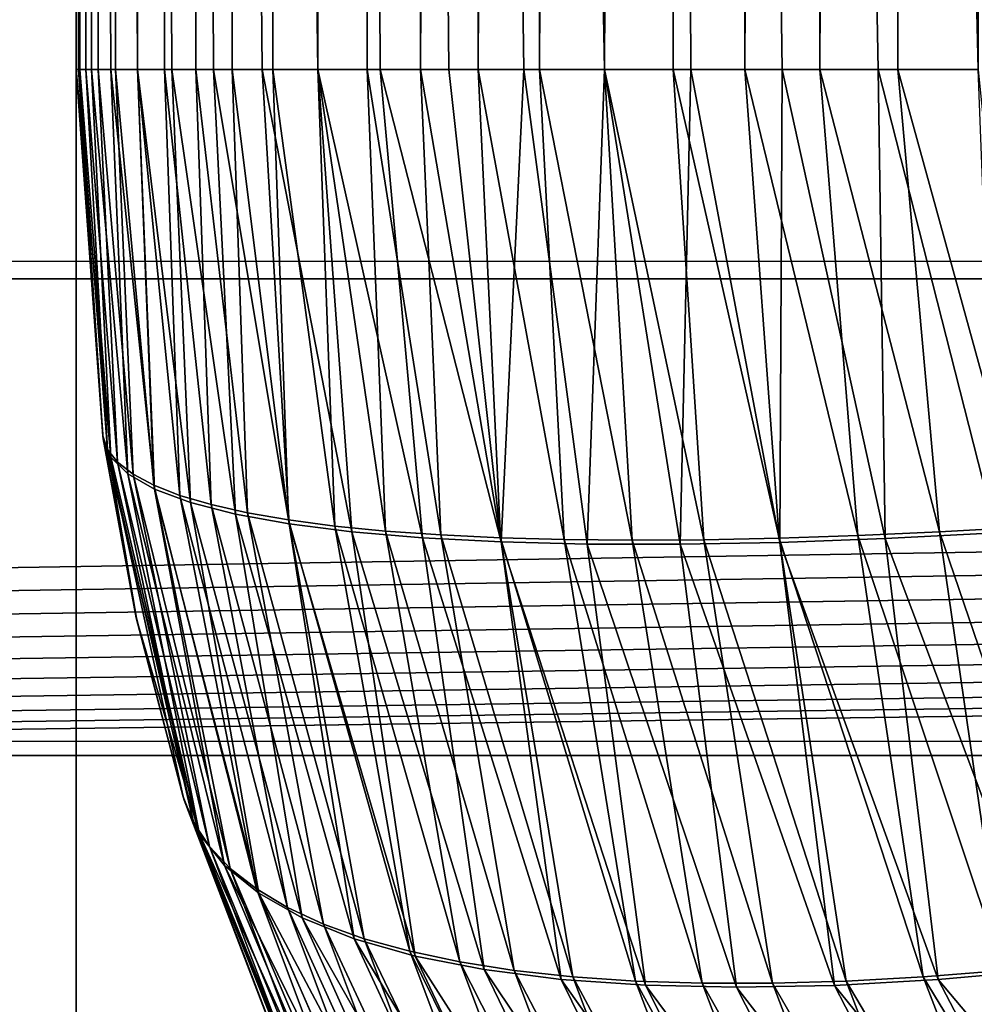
# Model space of a CAD drawing. Header units: inches. Extents: x -17.4 to 17.4, y -0.1 to 14.
# Tile 12 of 256: x -15.3234 to -15.3076, y 0.089 to 0.1053. Entities that reach past the tile are written whole.
import ezdxf

# ---------------------------------------------------------------- set-up
doc = ezdxf.new("R2010")
doc.units = ezdxf.units.IN
doc.header["$LTSCALE"] = 65.185185
doc.header["$MEASUREMENT"] = 0
for name, color, linetype in [('1', 7, 'CONTINUOUS'), ('171', 7, 'CONTINUOUS'), ('172', 7, 'CONTINUOUS'), ('173', 7, 'CONTINUOUS'), ('175', 7, 'CONTINUOUS'), ('176', 7, 'CONTINUOUS'), ('178', 7, 'CONTINUOUS'), ('190', 7, 'CONTINUOUS'), ('195', 7, 'CONTINUOUS'), ('202', 7, 'CONTINUOUS'), ('205', 7, 'CONTINUOUS'), ('343', 7, 'CONTINUOUS'), ('346', 7, 'CONTINUOUS'), ('350', 7, 'CONTINUOUS'), ('354', 7, 'CONTINUOUS'), ('6', 7, 'CONTINUOUS')]:
    doc.layers.add(name, color=color, linetype=linetype)

msp = doc.modelspace()

# ---------------------------------------------------------------- linework, layer by layer
at = {"layer": '1', "color": 7, "linetype": 'Continuous'}
for points in [[(-16.2925, 0.08353, 13.17265), (-16.2925, 0.22331, 10.505486), (16.2925, 0.22331, 10.505486), (-16.2925, 0.08353, 13.17265)], [(16.2925, 0.08353, 13.17265), (-16.2925, 0.08353, 13.17265), (16.2925, 0.22331, 10.505486), (16.2925, 0.08353, 13.17265)]]:
    msp.add_3dface(points, dxfattribs=at)
at = {"layer": '171', "color": 7, "linetype": 'Continuous'}
for points in [[(-15.3225, 0.1045, 0.936), (-15.3225, 0.3625, 1.3435), (-15.3225, 0.4905, 0.936), (-15.3225, 0.1045, 0.936)], [(-15.3225, 0.3625, 9.464836), (-15.3225, 0.3625, 1.3435), (-15.3225, 0.1045, 9.464836), (-15.3225, 0.3625, 9.464836)], [(-15.3225, 0.1045, 9.464836), (-15.3225, 0.3625, 1.3435), (-15.3225, 0.1045, 0.936), (-15.3225, 0.1045, 9.464836)]]:
    msp.add_3dface(points, dxfattribs=at)
at = {"layer": '172', "color": 7, "linetype": 'Continuous'}
for points in [[(-15.321478, 0.3625, 9.472601), (-15.3225, 0.3625, 9.464836), (-15.321478, 0.1045, 9.4726), (-15.321478, 0.3625, 9.472601)], [(-15.3225, 0.3625, 9.464836), (-15.3225, 0.1045, 9.464836), (-15.322436, 0.1045, 9.466798), (-15.3225, 0.3625, 9.464836)], [(-15.321478, 0.1045, 9.4726), (-15.3225, 0.3625, 9.464836), (-15.321924, 0.1045, 9.470689), (-15.321478, 0.1045, 9.4726)], [(-15.321924, 0.1045, 9.470689), (-15.3225, 0.3625, 9.464836), (-15.322243, 0.1045, 9.468752), (-15.321924, 0.1045, 9.470689)], [(-15.322243, 0.1045, 9.468752), (-15.3225, 0.3625, 9.464836), (-15.322436, 0.1045, 9.466798), (-15.322243, 0.1045, 9.468752)], [(-15.318481, 0.3625, 9.479836), (-15.321478, 0.3625, 9.472601), (-15.318481, 0.1045, 9.479836), (-15.318481, 0.3625, 9.479836)], [(-15.318481, 0.1045, 9.479836), (-15.321478, 0.3625, 9.472601), (-15.319406, 0.1045, 9.478105), (-15.318481, 0.1045, 9.479836)], [(-15.319406, 0.1045, 9.478105), (-15.321478, 0.3625, 9.472601), (-15.320216, 0.1045, 9.476316), (-15.319406, 0.1045, 9.478105)], [(-15.320216, 0.1045, 9.476316), (-15.321478, 0.3625, 9.472601), (-15.320908, 0.1045, 9.474479), (-15.320216, 0.1045, 9.476316)], [(-15.320908, 0.1045, 9.474479), (-15.321478, 0.3625, 9.472601), (-15.321478, 0.1045, 9.4726), (-15.320908, 0.1045, 9.474479)], [(-15.313713, 0.3625, 9.486049), (-15.318481, 0.3625, 9.479836), (-15.313713, 0.1045, 9.486049), (-15.313713, 0.3625, 9.486049)], [(-15.313713, 0.1045, 9.486049), (-15.318481, 0.3625, 9.479836), (-15.315055, 0.1045, 9.484616), (-15.313713, 0.1045, 9.486049)], [(-15.315055, 0.1045, 9.484616), (-15.318481, 0.3625, 9.479836), (-15.316301, 0.1045, 9.483099), (-15.315055, 0.1045, 9.484616)], [(-15.316301, 0.1045, 9.483099), (-15.318481, 0.3625, 9.479836), (-15.317444, 0.1045, 9.481503), (-15.316301, 0.1045, 9.483099)], [(-15.317444, 0.1045, 9.481503), (-15.318481, 0.3625, 9.479836), (-15.318481, 0.1045, 9.479836), (-15.317444, 0.1045, 9.481503)], [(-15.3075, 0.3625, 9.490817), (-15.313713, 0.3625, 9.486049), (-15.3075, 0.1045, 9.490817), (-15.3075, 0.3625, 9.490817)], [(-15.3075, 0.1045, 9.490817), (-15.313713, 0.3625, 9.486049), (-15.309167, 0.1045, 9.48978), (-15.3075, 0.1045, 9.490817)], [(-15.309167, 0.1045, 9.48978), (-15.313713, 0.3625, 9.486049), (-15.310763, 0.1045, 9.488637), (-15.309167, 0.1045, 9.48978)], [(-15.310763, 0.1045, 9.488637), (-15.313713, 0.3625, 9.486049), (-15.31228, 0.1045, 9.487391), (-15.310763, 0.1045, 9.488637)], [(-15.31228, 0.1045, 9.487391), (-15.313713, 0.3625, 9.486049), (-15.313713, 0.1045, 9.486049), (-15.31228, 0.1045, 9.487391)]]:
    msp.add_3dface(points, dxfattribs=at)
at = {"layer": '173', "color": 7, "linetype": 'Continuous'}
for points in [[(-15.3225, 0.1045, 9.464836), (-15.3225, 0.1045, 0.936), (-15.322056, 0.09841, 0.936127), (-15.3225, 0.1045, 9.464836)], [(-15.322048, 0.098355, 9.464707), (-15.3225, 0.1045, 9.464836), (-15.322056, 0.09841, 0.936127), (-15.322048, 0.098355, 9.464707)], [(-15.321497, 0.095377, 0.936287), (-15.322048, 0.098355, 9.464707), (-15.322056, 0.09841, 0.936127), (-15.321497, 0.095377, 0.936287)], [(-15.321498, 0.095381, 9.46455), (-15.322048, 0.098355, 9.464707), (-15.321497, 0.095377, 0.936287), (-15.321498, 0.095381, 9.46455)], [(-15.320705, 0.092351, 9.464323), (-15.321498, 0.095381, 9.46455), (-15.320721, 0.092404, 0.936508), (-15.320705, 0.092351, 9.464323)], [(-15.320721, 0.092404, 0.936508), (-15.321498, 0.095381, 9.46455), (-15.321497, 0.095377, 0.936287), (-15.320721, 0.092404, 0.936508)], [(-15.318512, 0.086637, 0.937139), (-15.320705, 0.092351, 9.464323), (-15.320721, 0.092404, 0.936508), (-15.318512, 0.086637, 0.937139)], [(-15.31851, 0.086632, 9.463696), (-15.320705, 0.092351, 9.464323), (-15.318512, 0.086637, 0.937139), (-15.31851, 0.086632, 9.463696)]]:
    msp.add_3dface(points, dxfattribs=at)
at = {"layer": '175', "color": 7, "linetype": 'Continuous'}
for points in [[(-15.3225, 0.1045, 0.936), (-15.3225, 0.4905, 0.936), (-15.322436, 0.4905, 0.934038), (-15.3225, 0.1045, 0.936)], [(-15.3225, 0.1045, 0.936), (-15.322436, 0.4905, 0.934038), (-15.322459, 0.1045, 0.93443), (-15.3225, 0.1045, 0.936)], [(-15.322459, 0.1045, 0.93443), (-15.322436, 0.4905, 0.934038), (-15.322336, 0.1045, 0.932864), (-15.322459, 0.1045, 0.93443)], [(-15.322436, 0.4905, 0.934038), (-15.322243, 0.4905, 0.932084), (-15.322336, 0.1045, 0.932864), (-15.322436, 0.4905, 0.934038)], [(-15.322336, 0.1045, 0.932864), (-15.322243, 0.4905, 0.932084), (-15.322131, 0.1045, 0.931307), (-15.322336, 0.1045, 0.932864)], [(-15.322243, 0.4905, 0.932084), (-15.321924, 0.4905, 0.930147), (-15.322131, 0.1045, 0.931307), (-15.322243, 0.4905, 0.932084)], [(-15.322131, 0.1045, 0.931307), (-15.321924, 0.4905, 0.930147), (-15.321844, 0.1045, 0.929763), (-15.322131, 0.1045, 0.931307)], [(-15.321924, 0.4905, 0.930147), (-15.321478, 0.4905, 0.928235), (-15.321844, 0.1045, 0.929763), (-15.321924, 0.4905, 0.930147)], [(-15.321844, 0.1045, 0.929763), (-15.321478, 0.4905, 0.928235), (-15.321478, 0.1045, 0.928235), (-15.321844, 0.1045, 0.929763)], [(-15.321478, 0.4905, 0.928235), (-15.320908, 0.4905, 0.926357), (-15.321478, 0.1045, 0.928235), (-15.321478, 0.4905, 0.928235)], [(-15.321478, 0.1045, 0.928235), (-15.320908, 0.4905, 0.926357), (-15.321032, 0.1045, 0.92673), (-15.321478, 0.1045, 0.928235)], [(-15.321032, 0.1045, 0.92673), (-15.320908, 0.4905, 0.926357), (-15.320507, 0.1045, 0.925249), (-15.321032, 0.1045, 0.92673)], [(-15.320908, 0.4905, 0.926357), (-15.320216, 0.4905, 0.92452), (-15.320507, 0.1045, 0.925249), (-15.320908, 0.4905, 0.926357)], [(-15.320507, 0.1045, 0.925249), (-15.320216, 0.4905, 0.92452), (-15.319906, 0.1045, 0.923798), (-15.320507, 0.1045, 0.925249)], [(-15.320216, 0.4905, 0.92452), (-15.319406, 0.4905, 0.922731), (-15.319906, 0.1045, 0.923798), (-15.320216, 0.4905, 0.92452)], [(-15.319906, 0.1045, 0.923798), (-15.319406, 0.4905, 0.922731), (-15.31923, 0.1045, 0.92238), (-15.319906, 0.1045, 0.923798)], [(-15.319406, 0.4905, 0.922731), (-15.318481, 0.4905, 0.921), (-15.31923, 0.1045, 0.92238), (-15.319406, 0.4905, 0.922731)], [(-15.31923, 0.1045, 0.92238), (-15.318481, 0.4905, 0.921), (-15.318481, 0.1045, 0.921), (-15.31923, 0.1045, 0.92238)], [(-15.318481, 0.4905, 0.921), (-15.317444, 0.4905, 0.919333), (-15.318481, 0.1045, 0.921), (-15.318481, 0.4905, 0.921)], [(-15.318481, 0.1045, 0.921), (-15.317444, 0.4905, 0.919333), (-15.31766, 0.1045, 0.919661), (-15.318481, 0.1045, 0.921)], [(-15.31766, 0.1045, 0.919661), (-15.317444, 0.4905, 0.919333), (-15.316771, 0.1045, 0.918366), (-15.31766, 0.1045, 0.919661)], [(-15.317444, 0.4905, 0.919333), (-15.316301, 0.4905, 0.917737), (-15.316771, 0.1045, 0.918366), (-15.317444, 0.4905, 0.919333)], [(-15.316771, 0.1045, 0.918366), (-15.316301, 0.4905, 0.917737), (-15.315814, 0.1045, 0.91712), (-15.316771, 0.1045, 0.918366)], [(-15.316301, 0.4905, 0.917737), (-15.315055, 0.4905, 0.91622), (-15.315814, 0.1045, 0.91712), (-15.316301, 0.4905, 0.917737)], [(-15.315814, 0.1045, 0.91712), (-15.315055, 0.4905, 0.91622), (-15.314794, 0.1045, 0.915926), (-15.315814, 0.1045, 0.91712)], [(-15.315055, 0.4905, 0.91622), (-15.313713, 0.4905, 0.914787), (-15.314794, 0.1045, 0.915926), (-15.315055, 0.4905, 0.91622)], [(-15.314794, 0.1045, 0.915926), (-15.313713, 0.4905, 0.914787), (-15.313713, 0.1045, 0.914787), (-15.314794, 0.1045, 0.915926)], [(-15.313713, 0.4905, 0.914787), (-15.31228, 0.4905, 0.913445), (-15.313713, 0.1045, 0.914787), (-15.313713, 0.4905, 0.914787)], [(-15.313713, 0.1045, 0.914787), (-15.31228, 0.4905, 0.913445), (-15.312574, 0.1045, 0.913706), (-15.313713, 0.1045, 0.914787)], [(-15.312574, 0.1045, 0.913706), (-15.31228, 0.4905, 0.913445), (-15.31138, 0.1045, 0.912686), (-15.312574, 0.1045, 0.913706)], [(-15.31228, 0.4905, 0.913445), (-15.310763, 0.4905, 0.912199), (-15.31138, 0.1045, 0.912686), (-15.31228, 0.4905, 0.913445)], [(-15.31138, 0.1045, 0.912686), (-15.310763, 0.4905, 0.912199), (-15.310134, 0.1045, 0.91173), (-15.31138, 0.1045, 0.912686)], [(-15.310763, 0.4905, 0.912199), (-15.309167, 0.4905, 0.911056), (-15.310134, 0.1045, 0.91173), (-15.310763, 0.4905, 0.912199)], [(-15.310134, 0.1045, 0.91173), (-15.309167, 0.4905, 0.911056), (-15.308839, 0.1045, 0.91084), (-15.310134, 0.1045, 0.91173)], [(-15.309167, 0.4905, 0.911056), (-15.3075, 0.4905, 0.910019), (-15.308839, 0.1045, 0.91084), (-15.309167, 0.4905, 0.911056)], [(-15.308839, 0.1045, 0.91084), (-15.3075, 0.4905, 0.910019), (-15.3075, 0.1045, 0.910019), (-15.308839, 0.1045, 0.91084)]]:
    msp.add_3dface(points, dxfattribs=at)
at = {"layer": '176', "color": 7, "linetype": 'Continuous'}
for points in [[(-15.322056, 0.09841, 0.936127), (-15.3225, 0.1045, 0.936), (-15.322459, 0.1045, 0.93443), (-15.322056, 0.09841, 0.936127)], [(-15.322056, 0.09841, 0.936127), (-15.322459, 0.1045, 0.93443), (-15.321977, 0.098182, 0.934495), (-15.322056, 0.09841, 0.936127)], [(-15.322459, 0.1045, 0.93443), (-15.322336, 0.1045, 0.932864), (-15.321977, 0.098182, 0.934495), (-15.322459, 0.1045, 0.93443)], [(-15.322336, 0.1045, 0.932864), (-15.322131, 0.1045, 0.931307), (-15.321808, 0.097968, 0.932869), (-15.322336, 0.1045, 0.932864)], [(-15.322336, 0.1045, 0.932864), (-15.321808, 0.097968, 0.932869), (-15.321977, 0.098182, 0.934495), (-15.322336, 0.1045, 0.932864)], [(-15.322131, 0.1045, 0.931307), (-15.321844, 0.1045, 0.929763), (-15.321551, 0.097769, 0.931252), (-15.322131, 0.1045, 0.931307)], [(-15.322131, 0.1045, 0.931307), (-15.321551, 0.097769, 0.931252), (-15.321808, 0.097968, 0.932869), (-15.322131, 0.1045, 0.931307)], [(-15.321844, 0.1045, 0.929763), (-15.321478, 0.1045, 0.928235), (-15.321205, 0.097585, 0.92965), (-15.321844, 0.1045, 0.929763)], [(-15.321844, 0.1045, 0.929763), (-15.321205, 0.097585, 0.92965), (-15.321551, 0.097769, 0.931252), (-15.321844, 0.1045, 0.929763)], [(-15.321478, 0.1045, 0.928235), (-15.321032, 0.1045, 0.92673), (-15.320772, 0.097416, 0.928068), (-15.321478, 0.1045, 0.928235)], [(-15.321478, 0.1045, 0.928235), (-15.320772, 0.097416, 0.928068), (-15.321205, 0.097585, 0.92965), (-15.321478, 0.1045, 0.928235)], [(-15.321032, 0.1045, 0.92673), (-15.320507, 0.1045, 0.925249), (-15.320253, 0.097264, 0.92651), (-15.321032, 0.1045, 0.92673)], [(-15.321032, 0.1045, 0.92673), (-15.320253, 0.097264, 0.92651), (-15.320772, 0.097416, 0.928068), (-15.321032, 0.1045, 0.92673)], [(-15.320507, 0.1045, 0.925249), (-15.319906, 0.1045, 0.923798), (-15.31965, 0.097128, 0.924981), (-15.320507, 0.1045, 0.925249)], [(-15.320507, 0.1045, 0.925249), (-15.31965, 0.097128, 0.924981), (-15.320253, 0.097264, 0.92651), (-15.320507, 0.1045, 0.925249)], [(-15.319906, 0.1045, 0.923798), (-15.31923, 0.1045, 0.92238), (-15.318965, 0.097009, 0.923485), (-15.319906, 0.1045, 0.923798)], [(-15.319906, 0.1045, 0.923798), (-15.318965, 0.097009, 0.923485), (-15.31965, 0.097128, 0.924981), (-15.319906, 0.1045, 0.923798)], [(-15.31923, 0.1045, 0.92238), (-15.318481, 0.1045, 0.921), (-15.318199, 0.096908, 0.922028), (-15.31923, 0.1045, 0.92238)], [(-15.31923, 0.1045, 0.92238), (-15.318199, 0.096908, 0.922028), (-15.318965, 0.097009, 0.923485), (-15.31923, 0.1045, 0.92238)], [(-15.318481, 0.1045, 0.921), (-15.31766, 0.1045, 0.919661), (-15.317355, 0.096824, 0.920614), (-15.318481, 0.1045, 0.921)], [(-15.318481, 0.1045, 0.921), (-15.317355, 0.096824, 0.920614), (-15.318199, 0.096908, 0.922028), (-15.318481, 0.1045, 0.921)], [(-15.31766, 0.1045, 0.919661), (-15.316771, 0.1045, 0.918366), (-15.316436, 0.096759, 0.919246), (-15.31766, 0.1045, 0.919661)], [(-15.31766, 0.1045, 0.919661), (-15.316436, 0.096759, 0.919246), (-15.317355, 0.096824, 0.920614), (-15.31766, 0.1045, 0.919661)], [(-15.316771, 0.1045, 0.918366), (-15.315814, 0.1045, 0.91712), (-15.315444, 0.096711, 0.91793), (-15.316771, 0.1045, 0.918366)], [(-15.316771, 0.1045, 0.918366), (-15.315444, 0.096711, 0.91793), (-15.316436, 0.096759, 0.919246), (-15.316771, 0.1045, 0.918366)], [(-15.315814, 0.1045, 0.91712), (-15.314794, 0.1045, 0.915926), (-15.314382, 0.096682, 0.916668), (-15.315814, 0.1045, 0.91712)], [(-15.315814, 0.1045, 0.91712), (-15.314382, 0.096682, 0.916668), (-15.315444, 0.096711, 0.91793), (-15.315814, 0.1045, 0.91712)], [(-15.314794, 0.1045, 0.915926), (-15.313713, 0.1045, 0.914787), (-15.313254, 0.096671, 0.915465), (-15.314794, 0.1045, 0.915926)], [(-15.314794, 0.1045, 0.915926), (-15.313254, 0.096671, 0.915465), (-15.314382, 0.096682, 0.916668), (-15.314794, 0.1045, 0.915926)], [(-15.313713, 0.1045, 0.914787), (-15.312574, 0.1045, 0.913706), (-15.312063, 0.096678, 0.914325), (-15.313713, 0.1045, 0.914787)], [(-15.313713, 0.1045, 0.914787), (-15.312063, 0.096678, 0.914325), (-15.313254, 0.096671, 0.915465), (-15.313713, 0.1045, 0.914787)], [(-15.312574, 0.1045, 0.913706), (-15.31138, 0.1045, 0.912686), (-15.310812, 0.096704, 0.91325), (-15.312574, 0.1045, 0.913706)], [(-15.312574, 0.1045, 0.913706), (-15.310812, 0.096704, 0.91325), (-15.312063, 0.096678, 0.914325), (-15.312574, 0.1045, 0.913706)], [(-15.31138, 0.1045, 0.912686), (-15.310134, 0.1045, 0.91173), (-15.309505, 0.096748, 0.912245), (-15.31138, 0.1045, 0.912686)], [(-15.31138, 0.1045, 0.912686), (-15.309505, 0.096748, 0.912245), (-15.310812, 0.096704, 0.91325), (-15.31138, 0.1045, 0.912686)], [(-15.310134, 0.1045, 0.91173), (-15.308839, 0.1045, 0.91084), (-15.308147, 0.096811, 0.911312), (-15.310134, 0.1045, 0.91173)], [(-15.310134, 0.1045, 0.91173), (-15.308147, 0.096811, 0.911312), (-15.309505, 0.096748, 0.912245), (-15.310134, 0.1045, 0.91173)], [(-15.308839, 0.1045, 0.91084), (-15.3075, 0.1045, 0.910019), (-15.306741, 0.096891, 0.910454), (-15.308839, 0.1045, 0.91084)], [(-15.308839, 0.1045, 0.91084), (-15.306741, 0.096891, 0.910454), (-15.308147, 0.096811, 0.911312), (-15.308839, 0.1045, 0.91084)], [(-15.321497, 0.095377, 0.936287), (-15.322056, 0.09841, 0.936127), (-15.321977, 0.098182, 0.934495), (-15.321497, 0.095377, 0.936287)], [(-15.320721, 0.092404, 0.936508), (-15.321497, 0.095377, 0.936287), (-15.321977, 0.098182, 0.934495), (-15.320721, 0.092404, 0.936508)], [(-15.320545, 0.091978, 0.934921), (-15.320721, 0.092404, 0.936508), (-15.321977, 0.098182, 0.934495), (-15.320545, 0.091978, 0.934921)], [(-15.321808, 0.097968, 0.932869), (-15.320545, 0.091978, 0.934921), (-15.321977, 0.098182, 0.934495), (-15.321808, 0.097968, 0.932869)], [(-15.320283, 0.09158, 0.933338), (-15.320545, 0.091978, 0.934921), (-15.321808, 0.097968, 0.932869), (-15.320283, 0.09158, 0.933338)], [(-15.321551, 0.097769, 0.931252), (-15.320283, 0.09158, 0.933338), (-15.321808, 0.097968, 0.932869), (-15.321551, 0.097769, 0.931252)], [(-15.319935, 0.091212, 0.931765), (-15.320283, 0.09158, 0.933338), (-15.321551, 0.097769, 0.931252), (-15.319935, 0.091212, 0.931765)], [(-15.321205, 0.097585, 0.92965), (-15.319935, 0.091212, 0.931765), (-15.321551, 0.097769, 0.931252), (-15.321205, 0.097585, 0.92965)], [(-15.319502, 0.090873, 0.930206), (-15.319935, 0.091212, 0.931765), (-15.321205, 0.097585, 0.92965), (-15.319502, 0.090873, 0.930206)], [(-15.320772, 0.097416, 0.928068), (-15.319502, 0.090873, 0.930206), (-15.321205, 0.097585, 0.92965), (-15.320772, 0.097416, 0.928068)], [(-15.318986, 0.090565, 0.928666), (-15.319502, 0.090873, 0.930206), (-15.320772, 0.097416, 0.928068), (-15.318986, 0.090565, 0.928666)], [(-15.320253, 0.097264, 0.92651), (-15.318986, 0.090565, 0.928666), (-15.320772, 0.097416, 0.928068), (-15.320253, 0.097264, 0.92651)], [(-15.318388, 0.090289, 0.927151), (-15.318986, 0.090565, 0.928666), (-15.320253, 0.097264, 0.92651), (-15.318388, 0.090289, 0.927151)], [(-15.31965, 0.097128, 0.924981), (-15.318388, 0.090289, 0.927151), (-15.320253, 0.097264, 0.92651), (-15.31965, 0.097128, 0.924981)], [(-15.31771, 0.090046, 0.925663), (-15.318388, 0.090289, 0.927151), (-15.31965, 0.097128, 0.924981), (-15.31771, 0.090046, 0.925663)], [(-15.318965, 0.097009, 0.923485), (-15.31771, 0.090046, 0.925663), (-15.31965, 0.097128, 0.924981), (-15.318965, 0.097009, 0.923485)], [(-15.316953, 0.089836, 0.924209), (-15.31771, 0.090046, 0.925663), (-15.318965, 0.097009, 0.923485), (-15.316953, 0.089836, 0.924209)], [(-15.318199, 0.096908, 0.922028), (-15.316953, 0.089836, 0.924209), (-15.318965, 0.097009, 0.923485), (-15.318199, 0.096908, 0.922028)], [(-15.316121, 0.08966, 0.922791), (-15.316953, 0.089836, 0.924209), (-15.318199, 0.096908, 0.922028), (-15.316121, 0.08966, 0.922791)], [(-15.317355, 0.096824, 0.920614), (-15.316121, 0.08966, 0.922791), (-15.318199, 0.096908, 0.922028), (-15.317355, 0.096824, 0.920614)], [(-15.315216, 0.089518, 0.921416), (-15.316121, 0.08966, 0.922791), (-15.317355, 0.096824, 0.920614), (-15.315216, 0.089518, 0.921416)], [(-15.316436, 0.096759, 0.919246), (-15.315216, 0.089518, 0.921416), (-15.317355, 0.096824, 0.920614), (-15.316436, 0.096759, 0.919246)], [(-15.308147, 0.096811, 0.911312), (-15.307085, 0.089518, 0.913284), (-15.309505, 0.096748, 0.912245), (-15.308147, 0.096811, 0.911312)], [(-15.306741, 0.096891, 0.910454), (-15.305709, 0.08966, 0.912379), (-15.308147, 0.096811, 0.911312), (-15.306741, 0.096891, 0.910454)], [(-15.305709, 0.08966, 0.912379), (-15.307085, 0.089518, 0.913284), (-15.308147, 0.096811, 0.911312), (-15.305709, 0.08966, 0.912379)], [(-15.31424, 0.089412, 0.920086), (-15.315216, 0.089518, 0.921416), (-15.316436, 0.096759, 0.919246), (-15.31424, 0.089412, 0.920086)], [(-15.315444, 0.096711, 0.91793), (-15.31424, 0.089412, 0.920086), (-15.316436, 0.096759, 0.919246), (-15.315444, 0.096711, 0.91793)], [(-15.313197, 0.089341, 0.918806), (-15.31424, 0.089412, 0.920086), (-15.315444, 0.096711, 0.91793), (-15.313197, 0.089341, 0.918806)], [(-15.314382, 0.096682, 0.916668), (-15.313197, 0.089341, 0.918806), (-15.315444, 0.096711, 0.91793), (-15.314382, 0.096682, 0.916668)], [(-15.312089, 0.089305, 0.91758), (-15.313197, 0.089341, 0.918806), (-15.314382, 0.096682, 0.916668), (-15.312089, 0.089305, 0.91758)], [(-15.313254, 0.096671, 0.915465), (-15.312089, 0.089305, 0.91758), (-15.314382, 0.096682, 0.916668), (-15.313254, 0.096671, 0.915465)], [(-15.312063, 0.096678, 0.914325), (-15.31092, 0.089305, 0.916411), (-15.313254, 0.096671, 0.915465), (-15.312063, 0.096678, 0.914325)], [(-15.31092, 0.089305, 0.916411), (-15.312089, 0.089305, 0.91758), (-15.313254, 0.096671, 0.915465), (-15.31092, 0.089305, 0.916411)], [(-15.310812, 0.096704, 0.91325), (-15.309694, 0.089341, 0.915304), (-15.312063, 0.096678, 0.914325), (-15.310812, 0.096704, 0.91325)], [(-15.309694, 0.089341, 0.915304), (-15.31092, 0.089305, 0.916411), (-15.312063, 0.096678, 0.914325), (-15.309694, 0.089341, 0.915304)], [(-15.309505, 0.096748, 0.912245), (-15.308414, 0.089412, 0.91426), (-15.310812, 0.096704, 0.91325), (-15.309505, 0.096748, 0.912245)], [(-15.308414, 0.089412, 0.91426), (-15.309694, 0.089341, 0.915304), (-15.310812, 0.096704, 0.91325), (-15.308414, 0.089412, 0.91426)], [(-15.307085, 0.089518, 0.913284), (-15.308414, 0.089412, 0.91426), (-15.309505, 0.096748, 0.912245), (-15.307085, 0.089518, 0.913284)], [(-15.318512, 0.086637, 0.937139), (-15.320721, 0.092404, 0.936508), (-15.320545, 0.091978, 0.934921), (-15.318512, 0.086637, 0.937139)], [(-15.318215, 0.086112, 0.935599), (-15.318512, 0.086637, 0.937139), (-15.320545, 0.091978, 0.934921), (-15.318215, 0.086112, 0.935599)], [(-15.320283, 0.09158, 0.933338), (-15.318215, 0.086112, 0.935599), (-15.320545, 0.091978, 0.934921), (-15.320283, 0.09158, 0.933338)], [(-15.317814, 0.085583, 0.934069), (-15.318215, 0.086112, 0.935599), (-15.320283, 0.09158, 0.933338), (-15.317814, 0.085583, 0.934069)], [(-15.319935, 0.091212, 0.931765), (-15.317814, 0.085583, 0.934069), (-15.320283, 0.09158, 0.933338), (-15.319935, 0.091212, 0.931765)], [(-15.317331, 0.085097, 0.932549), (-15.317814, 0.085583, 0.934069), (-15.319935, 0.091212, 0.931765), (-15.317331, 0.085097, 0.932549)], [(-15.319502, 0.090873, 0.930206), (-15.317331, 0.085097, 0.932549), (-15.319935, 0.091212, 0.931765), (-15.319502, 0.090873, 0.930206)], [(-15.316768, 0.084655, 0.931043), (-15.317331, 0.085097, 0.932549), (-15.319502, 0.090873, 0.930206), (-15.316768, 0.084655, 0.931043)], [(-15.318986, 0.090565, 0.928666), (-15.316768, 0.084655, 0.931043), (-15.319502, 0.090873, 0.930206), (-15.318986, 0.090565, 0.928666)], [(-15.316126, 0.084259, 0.929556), (-15.316768, 0.084655, 0.931043), (-15.318986, 0.090565, 0.928666), (-15.316126, 0.084259, 0.929556)], [(-15.318388, 0.090289, 0.927151), (-15.316126, 0.084259, 0.929556), (-15.318986, 0.090565, 0.928666), (-15.318388, 0.090289, 0.927151)], [(-15.315408, 0.083909, 0.928092), (-15.316126, 0.084259, 0.929556), (-15.318388, 0.090289, 0.927151), (-15.315408, 0.083909, 0.928092)], [(-15.31771, 0.090046, 0.925663), (-15.315408, 0.083909, 0.928092), (-15.318388, 0.090289, 0.927151), (-15.31771, 0.090046, 0.925663)], [(-15.314616, 0.083608, 0.926656), (-15.315408, 0.083909, 0.928092), (-15.31771, 0.090046, 0.925663), (-15.314616, 0.083608, 0.926656)], [(-15.316953, 0.089836, 0.924209), (-15.314616, 0.083608, 0.926656), (-15.31771, 0.090046, 0.925663), (-15.316953, 0.089836, 0.924209)], [(-15.313752, 0.083355, 0.925252), (-15.314616, 0.083608, 0.926656), (-15.316953, 0.089836, 0.924209), (-15.313752, 0.083355, 0.925252)], [(-15.316121, 0.08966, 0.922791), (-15.313752, 0.083355, 0.925252), (-15.316953, 0.089836, 0.924209), (-15.316121, 0.08966, 0.922791)], [(-15.312819, 0.083152, 0.923885), (-15.313752, 0.083355, 0.925252), (-15.316121, 0.08966, 0.922791), (-15.312819, 0.083152, 0.923885)], [(-15.315216, 0.089518, 0.921416), (-15.312819, 0.083152, 0.923885), (-15.316121, 0.08966, 0.922791), (-15.315216, 0.089518, 0.921416)], [(-15.311819, 0.082999, 0.922559), (-15.312819, 0.083152, 0.923885), (-15.315216, 0.089518, 0.921416), (-15.311819, 0.082999, 0.922559)], [(-15.31424, 0.089412, 0.920086), (-15.311819, 0.082999, 0.922559), (-15.315216, 0.089518, 0.921416), (-15.31424, 0.089412, 0.920086)], [(-15.310756, 0.082897, 0.921279), (-15.311819, 0.082999, 0.922559), (-15.31424, 0.089412, 0.920086), (-15.310756, 0.082897, 0.921279)], [(-15.313197, 0.089341, 0.918806), (-15.310756, 0.082897, 0.921279), (-15.31424, 0.089412, 0.920086), (-15.313197, 0.089341, 0.918806)], [(-15.308414, 0.089412, 0.91426), (-15.305942, 0.082999, 0.916682), (-15.309694, 0.089341, 0.915304), (-15.308414, 0.089412, 0.91426)], [(-15.307085, 0.089518, 0.913284), (-15.304616, 0.083152, 0.915682), (-15.308414, 0.089412, 0.91426), (-15.307085, 0.089518, 0.913284)], [(-15.304616, 0.083152, 0.915682), (-15.305942, 0.082999, 0.916682), (-15.308414, 0.089412, 0.91426), (-15.304616, 0.083152, 0.915682)], [(-15.309634, 0.082846, 0.920047), (-15.310756, 0.082897, 0.921279), (-15.313197, 0.089341, 0.918806), (-15.309634, 0.082846, 0.920047)], [(-15.312089, 0.089305, 0.91758), (-15.309634, 0.082846, 0.920047), (-15.313197, 0.089341, 0.918806), (-15.312089, 0.089305, 0.91758)], [(-15.308455, 0.082846, 0.918867), (-15.309634, 0.082846, 0.920047), (-15.312089, 0.089305, 0.91758), (-15.308455, 0.082846, 0.918867)], [(-15.31092, 0.089305, 0.916411), (-15.308455, 0.082846, 0.918867), (-15.312089, 0.089305, 0.91758), (-15.31092, 0.089305, 0.916411)], [(-15.309694, 0.089341, 0.915304), (-15.307223, 0.082897, 0.917745), (-15.31092, 0.089305, 0.916411), (-15.309694, 0.089341, 0.915304)], [(-15.307223, 0.082897, 0.917745), (-15.308455, 0.082846, 0.918867), (-15.31092, 0.089305, 0.916411), (-15.307223, 0.082897, 0.917745)], [(-15.305942, 0.082999, 0.916682), (-15.307223, 0.082897, 0.917745), (-15.309694, 0.089341, 0.915304), (-15.305942, 0.082999, 0.916682)]]:
    msp.add_3dface(points, dxfattribs=at)
at = {"layer": '178', "color": 7, "linetype": 'Continuous'}
for points in [[(-15.322436, 0.1045, 9.466798), (-15.3225, 0.1045, 9.464836), (-15.321922, 0.098051, 9.46688), (-15.322436, 0.1045, 9.466798)], [(-15.3225, 0.1045, 9.464836), (-15.322048, 0.098355, 9.464707), (-15.321922, 0.098051, 9.46688), (-15.3225, 0.1045, 9.464836)], [(-15.322243, 0.1045, 9.468752), (-15.322436, 0.1045, 9.466798), (-15.321922, 0.098051, 9.46688), (-15.322243, 0.1045, 9.468752)], [(-15.321924, 0.1045, 9.470689), (-15.322243, 0.1045, 9.468752), (-15.321637, 0.097774, 9.469042), (-15.321924, 0.1045, 9.470689)], [(-15.322243, 0.1045, 9.468752), (-15.321922, 0.098051, 9.46688), (-15.321637, 0.097774, 9.469042), (-15.322243, 0.1045, 9.468752)], [(-15.321478, 0.1045, 9.4726), (-15.321924, 0.1045, 9.470689), (-15.321195, 0.097523, 9.471181), (-15.321478, 0.1045, 9.4726)], [(-15.321924, 0.1045, 9.470689), (-15.321637, 0.097774, 9.469042), (-15.321195, 0.097523, 9.471181), (-15.321924, 0.1045, 9.470689)], [(-15.320908, 0.1045, 9.474479), (-15.321478, 0.1045, 9.4726), (-15.320598, 0.0973, 9.473285), (-15.320908, 0.1045, 9.474479)], [(-15.321478, 0.1045, 9.4726), (-15.321195, 0.097523, 9.471181), (-15.320598, 0.0973, 9.473285), (-15.321478, 0.1045, 9.4726)], [(-15.320216, 0.1045, 9.476316), (-15.320908, 0.1045, 9.474479), (-15.31985, 0.097106, 9.475343), (-15.320216, 0.1045, 9.476316)], [(-15.320908, 0.1045, 9.474479), (-15.320598, 0.0973, 9.473285), (-15.31985, 0.097106, 9.475343), (-15.320908, 0.1045, 9.474479)], [(-15.319406, 0.1045, 9.478105), (-15.320216, 0.1045, 9.476316), (-15.318954, 0.096943, 9.477344), (-15.319406, 0.1045, 9.478105)], [(-15.320216, 0.1045, 9.476316), (-15.31985, 0.097106, 9.475343), (-15.318954, 0.096943, 9.477344), (-15.320216, 0.1045, 9.476316)], [(-15.318481, 0.1045, 9.479836), (-15.319406, 0.1045, 9.478105), (-15.317915, 0.09681, 9.479277), (-15.318481, 0.1045, 9.479836)], [(-15.319406, 0.1045, 9.478105), (-15.318954, 0.096943, 9.477344), (-15.317915, 0.09681, 9.479277), (-15.319406, 0.1045, 9.478105)], [(-15.317444, 0.1045, 9.481503), (-15.318481, 0.1045, 9.479836), (-15.316739, 0.09671, 9.481131), (-15.317444, 0.1045, 9.481503)], [(-15.318481, 0.1045, 9.479836), (-15.317915, 0.09681, 9.479277), (-15.316739, 0.09671, 9.481131), (-15.318481, 0.1045, 9.479836)], [(-15.316301, 0.1045, 9.483099), (-15.317444, 0.1045, 9.481503), (-15.315433, 0.096642, 9.482898), (-15.316301, 0.1045, 9.483099)], [(-15.317444, 0.1045, 9.481503), (-15.316739, 0.09671, 9.481131), (-15.315433, 0.096642, 9.482898), (-15.317444, 0.1045, 9.481503)], [(-15.315055, 0.1045, 9.484616), (-15.316301, 0.1045, 9.483099), (-15.315433, 0.096642, 9.482898), (-15.315055, 0.1045, 9.484616)], [(-15.315055, 0.1045, 9.484616), (-15.315433, 0.096642, 9.482898), (-15.314002, 0.096607, 9.484567), (-15.315055, 0.1045, 9.484616)], [(-15.313713, 0.1045, 9.486049), (-15.315055, 0.1045, 9.484616), (-15.314002, 0.096607, 9.484567), (-15.313713, 0.1045, 9.486049)], [(-15.313713, 0.1045, 9.486049), (-15.314002, 0.096607, 9.484567), (-15.312455, 0.096604, 9.486129), (-15.313713, 0.1045, 9.486049)], [(-15.31228, 0.1045, 9.487391), (-15.313713, 0.1045, 9.486049), (-15.312455, 0.096604, 9.486129), (-15.31228, 0.1045, 9.487391)], [(-15.31228, 0.1045, 9.487391), (-15.312455, 0.096604, 9.486129), (-15.310801, 0.096635, 9.487576), (-15.31228, 0.1045, 9.487391)], [(-15.310763, 0.1045, 9.488637), (-15.31228, 0.1045, 9.487391), (-15.310801, 0.096635, 9.487576), (-15.310763, 0.1045, 9.488637)], [(-15.310763, 0.1045, 9.488637), (-15.310801, 0.096635, 9.487576), (-15.309048, 0.096699, 9.488901), (-15.310763, 0.1045, 9.488637)], [(-15.309167, 0.1045, 9.48978), (-15.310763, 0.1045, 9.488637), (-15.309048, 0.096699, 9.488901), (-15.309167, 0.1045, 9.48978)], [(-15.3075, 0.1045, 9.490817), (-15.309167, 0.1045, 9.48978), (-15.307205, 0.096794, 9.490095), (-15.3075, 0.1045, 9.490817)], [(-15.309167, 0.1045, 9.48978), (-15.309048, 0.096699, 9.488901), (-15.307205, 0.096794, 9.490095), (-15.309167, 0.1045, 9.48978)], [(-15.322048, 0.098355, 9.464707), (-15.321498, 0.095381, 9.46455), (-15.320446, 0.091782, 9.46646), (-15.322048, 0.098355, 9.464707)], [(-15.322048, 0.098355, 9.464707), (-15.320446, 0.091782, 9.46646), (-15.321922, 0.098051, 9.46688), (-15.322048, 0.098355, 9.464707)], [(-15.321922, 0.098051, 9.46688), (-15.320446, 0.091782, 9.46646), (-15.321637, 0.097774, 9.469042), (-15.321922, 0.098051, 9.46688)], [(-15.320446, 0.091782, 9.46646), (-15.320031, 0.091265, 9.468586), (-15.321637, 0.097774, 9.469042), (-15.320446, 0.091782, 9.46646)], [(-15.321637, 0.097774, 9.469042), (-15.320031, 0.091265, 9.468586), (-15.321195, 0.097523, 9.471181), (-15.321637, 0.097774, 9.469042)], [(-15.320031, 0.091265, 9.468586), (-15.319462, 0.090801, 9.470688), (-15.321195, 0.097523, 9.471181), (-15.320031, 0.091265, 9.468586)], [(-15.321195, 0.097523, 9.471181), (-15.319462, 0.090801, 9.470688), (-15.320598, 0.0973, 9.473285), (-15.321195, 0.097523, 9.471181)], [(-15.319462, 0.090801, 9.470688), (-15.318741, 0.090394, 9.472755), (-15.320598, 0.0973, 9.473285), (-15.319462, 0.090801, 9.470688)], [(-15.320598, 0.0973, 9.473285), (-15.318741, 0.090394, 9.472755), (-15.31985, 0.097106, 9.475343), (-15.320598, 0.0973, 9.473285)], [(-15.318741, 0.090394, 9.472755), (-15.317874, 0.090046, 9.474776), (-15.31985, 0.097106, 9.475343), (-15.318741, 0.090394, 9.472755)], [(-15.31985, 0.097106, 9.475343), (-15.317874, 0.090046, 9.474776), (-15.318954, 0.096943, 9.477344), (-15.31985, 0.097106, 9.475343)], [(-15.317874, 0.090046, 9.474776), (-15.316863, 0.089758, 9.476739), (-15.318954, 0.096943, 9.477344), (-15.317874, 0.090046, 9.474776)], [(-15.318954, 0.096943, 9.477344), (-15.316863, 0.089758, 9.476739), (-15.317915, 0.09681, 9.479277), (-15.318954, 0.096943, 9.477344)], [(-15.316863, 0.089758, 9.476739), (-15.315715, 0.089532, 9.478634), (-15.317915, 0.09681, 9.479277), (-15.316863, 0.089758, 9.476739)], [(-15.317915, 0.09681, 9.479277), (-15.315715, 0.089532, 9.478634), (-15.316739, 0.09671, 9.481131), (-15.317915, 0.09681, 9.479277)], [(-15.309048, 0.096699, 9.488901), (-15.306354, 0.089526, 9.488014), (-15.307205, 0.096794, 9.490095), (-15.309048, 0.096699, 9.488901)], [(-15.315715, 0.089532, 9.478634), (-15.314437, 0.08937, 9.480449), (-15.316739, 0.09671, 9.481131), (-15.315715, 0.089532, 9.478634)], [(-15.316739, 0.09671, 9.481131), (-15.314437, 0.08937, 9.480449), (-15.315433, 0.096642, 9.482898), (-15.316739, 0.09671, 9.481131)], [(-15.314437, 0.08937, 9.480449), (-15.313035, 0.089272, 9.482176), (-15.315433, 0.096642, 9.482898), (-15.314437, 0.08937, 9.480449)], [(-15.315433, 0.096642, 9.482898), (-15.313035, 0.089272, 9.482176), (-15.314002, 0.096607, 9.484567), (-15.315433, 0.096642, 9.482898)], [(-15.313035, 0.089272, 9.482176), (-15.311517, 0.089238, 9.483805), (-15.314002, 0.096607, 9.484567), (-15.313035, 0.089272, 9.482176)], [(-15.314002, 0.096607, 9.484567), (-15.311517, 0.089238, 9.483805), (-15.312455, 0.096604, 9.486129), (-15.314002, 0.096607, 9.484567)], [(-15.312455, 0.096604, 9.486129), (-15.309892, 0.08927, 9.485326), (-15.310801, 0.096635, 9.487576), (-15.312455, 0.096604, 9.486129)], [(-15.311517, 0.089238, 9.483805), (-15.309892, 0.08927, 9.485326), (-15.312455, 0.096604, 9.486129), (-15.311517, 0.089238, 9.483805)], [(-15.310801, 0.096635, 9.487576), (-15.308167, 0.089366, 9.486732), (-15.309048, 0.096699, 9.488901), (-15.310801, 0.096635, 9.487576)], [(-15.309892, 0.08927, 9.485326), (-15.308167, 0.089366, 9.486732), (-15.310801, 0.096635, 9.487576), (-15.309892, 0.08927, 9.485326)], [(-15.308167, 0.089366, 9.486732), (-15.306354, 0.089526, 9.488014), (-15.309048, 0.096699, 9.488901), (-15.308167, 0.089366, 9.486732)], [(-15.321498, 0.095381, 9.46455), (-15.320705, 0.092351, 9.464323), (-15.320446, 0.091782, 9.46646), (-15.321498, 0.095381, 9.46455)], [(-15.320705, 0.092351, 9.464323), (-15.31851, 0.086632, 9.463696), (-15.318072, 0.08589, 9.465712), (-15.320705, 0.092351, 9.464323)], [(-15.320705, 0.092351, 9.464323), (-15.318072, 0.08589, 9.465712), (-15.320446, 0.091782, 9.46646), (-15.320705, 0.092351, 9.464323)], [(-15.318072, 0.08589, 9.465712), (-15.317492, 0.08522, 9.467717), (-15.320446, 0.091782, 9.46646), (-15.318072, 0.08589, 9.465712)], [(-15.320446, 0.091782, 9.46646), (-15.317492, 0.08522, 9.467717), (-15.320031, 0.091265, 9.468586), (-15.320446, 0.091782, 9.46646)], [(-15.317492, 0.08522, 9.467717), (-15.316773, 0.084625, 9.469701), (-15.320031, 0.091265, 9.468586), (-15.317492, 0.08522, 9.467717)], [(-15.320031, 0.091265, 9.468586), (-15.316773, 0.084625, 9.469701), (-15.319462, 0.090801, 9.470688), (-15.320031, 0.091265, 9.468586)], [(-15.316773, 0.084625, 9.469701), (-15.315917, 0.08411, 9.471653), (-15.319462, 0.090801, 9.470688), (-15.316773, 0.084625, 9.469701)], [(-15.319462, 0.090801, 9.470688), (-15.315917, 0.08411, 9.471653), (-15.318741, 0.090394, 9.472755), (-15.319462, 0.090801, 9.470688)], [(-15.315917, 0.08411, 9.471653), (-15.314931, 0.083676, 9.473562), (-15.318741, 0.090394, 9.472755), (-15.315917, 0.08411, 9.471653)], [(-15.318741, 0.090394, 9.472755), (-15.314931, 0.083676, 9.473562), (-15.317874, 0.090046, 9.474776), (-15.318741, 0.090394, 9.472755)], [(-15.314931, 0.083676, 9.473562), (-15.313818, 0.083326, 9.475418), (-15.317874, 0.090046, 9.474776), (-15.314931, 0.083676, 9.473562)], [(-15.317874, 0.090046, 9.474776), (-15.313818, 0.083326, 9.475418), (-15.316863, 0.089758, 9.476739), (-15.317874, 0.090046, 9.474776)], [(-15.313818, 0.083326, 9.475418), (-15.312586, 0.083062, 9.477212), (-15.316863, 0.089758, 9.476739), (-15.313818, 0.083326, 9.475418)], [(-15.316863, 0.089758, 9.476739), (-15.312586, 0.083062, 9.477212), (-15.315715, 0.089532, 9.478634), (-15.316863, 0.089758, 9.476739)], [(-15.312586, 0.083062, 9.477212), (-15.311241, 0.082885, 9.478934), (-15.315715, 0.089532, 9.478634), (-15.312586, 0.083062, 9.477212)], [(-15.315715, 0.089532, 9.478634), (-15.311241, 0.082885, 9.478934), (-15.314437, 0.08937, 9.480449), (-15.315715, 0.089532, 9.478634)], [(-15.308167, 0.089366, 9.486732), (-15.303083, 0.083326, 9.486154), (-15.306354, 0.089526, 9.488014), (-15.308167, 0.089366, 9.486732)], [(-15.311241, 0.082885, 9.478934), (-15.309789, 0.082797, 9.480574), (-15.314437, 0.08937, 9.480449), (-15.311241, 0.082885, 9.478934)], [(-15.314437, 0.08937, 9.480449), (-15.309789, 0.082797, 9.480574), (-15.313035, 0.089272, 9.482176), (-15.314437, 0.08937, 9.480449)], [(-15.309789, 0.082797, 9.480574), (-15.308239, 0.082797, 9.482125), (-15.313035, 0.089272, 9.482176), (-15.309789, 0.082797, 9.480574)], [(-15.313035, 0.089272, 9.482176), (-15.308239, 0.082797, 9.482125), (-15.311517, 0.089238, 9.483805), (-15.313035, 0.089272, 9.482176)], [(-15.311517, 0.089238, 9.483805), (-15.306598, 0.082885, 9.483576), (-15.309892, 0.08927, 9.485326), (-15.311517, 0.089238, 9.483805)], [(-15.308239, 0.082797, 9.482125), (-15.306598, 0.082885, 9.483576), (-15.311517, 0.089238, 9.483805), (-15.308239, 0.082797, 9.482125)], [(-15.309892, 0.08927, 9.485326), (-15.304876, 0.083062, 9.484922), (-15.308167, 0.089366, 9.486732), (-15.309892, 0.08927, 9.485326)], [(-15.306598, 0.082885, 9.483576), (-15.304876, 0.083062, 9.484922), (-15.309892, 0.08927, 9.485326), (-15.306598, 0.082885, 9.483576)], [(-15.304876, 0.083062, 9.484922), (-15.303083, 0.083326, 9.486154), (-15.308167, 0.089366, 9.486732), (-15.304876, 0.083062, 9.484922)]]:
    msp.add_3dface(points, dxfattribs=at)
at = {"layer": '190', "linetype": 'Continuous'}
for points in [[(17.1875, 5), (-17.1875, 0.03), (13.911412, 14), (17.1875, 5)], [(-13.911412, 14), (-17.1875, 0.03), (-17.1875, 5), (-13.911412, 14)], [(-17.1875, 0.03), (-13.911412, 14), (13.911412, 14), (-17.1875, 0.03)], [(17.1875, 5), (17.1875, 0.03), (-17.1875, 0.03), (17.1875, 5)]]:
    msp.add_3dface(points, dxfattribs=at)
at = {"layer": '195', "linetype": 'Continuous'}
for points in [[(17.1875, 0.03, 13.28), (17.1875, 2, 13.28), (-17.1875, 2, 13.28), (17.1875, 0.03, 13.28)], [(-17.1875, 0.03, 13.28), (17.1875, 0.03, 13.28), (-17.1875, 2, 13.28), (-17.1875, 0.03, 13.28)]]:
    msp.add_3dface(points, dxfattribs=at)
at = {"layer": '202', "linetype": 'Continuous'}
for points in [[(-16.3225, 0, 0.061), (16.3225, 0, 0.061), (-16.3225, 2.375, 0.061), (-16.3225, 0, 0.061)], [(16.3225, 0, 0.061), (16.3225, 2.375, 0.061), (-16.3225, 2.375, 0.061), (16.3225, 0, 0.061)]]:
    msp.add_3dface(points, dxfattribs=at)
at = {"layer": '205', "linetype": 'Continuous'}
for points in [[(-16.3225, 0.08, 13.24), (-16.3225, 0.226488, 10.444836), (-12.88425, 0.178029, 11.369488), (-16.3225, 0.08, 13.24)], [(-12.903884, 0.17731, 11.383217), (-16.3225, 0.08, 13.24), (-12.88425, 0.178029, 11.369488), (-12.903884, 0.17731, 11.383217)], [(-12.920831, 0.176423, 11.400141), (-16.3225, 0.08, 13.24), (-12.903884, 0.17731, 11.383217), (-12.920831, 0.176423, 11.400141)], [(-12.934578, 0.175395, 11.419748), (-16.3225, 0.08, 13.24), (-12.920831, 0.176423, 11.400141), (-12.934578, 0.175395, 11.419748)], [(-12.944708, 0.174258, 11.441441), (-16.3225, 0.08, 13.24), (-12.934578, 0.175395, 11.419748), (-12.944708, 0.174258, 11.441441)], [(-12.950911, 0.173047, 11.464559), (-16.3225, 0.08, 13.24), (-12.944708, 0.174258, 11.441441), (-12.950911, 0.173047, 11.464559)], [(-12.953, 0.171797, 11.488404), (-16.3225, 0.08, 13.24), (-12.950911, 0.173047, 11.464559), (-12.953, 0.171797, 11.488404)], [(-12.953, 0.134691, 12.196432), (-16.3225, 0.08, 13.24), (-12.953, 0.171797, 11.488404), (-12.953, 0.134691, 12.196432)], [(-16.3225, 0.08, 13.24), (-7.160623, 0.127604, 12.331657), (-3.78, 0.136889, 12.15449), (-16.3225, 0.08, 13.24)], [(-3.776183, 0.134096, 12.207785), (-16.3225, 0.08, 13.24), (-3.78, 0.136889, 12.15449), (-3.776183, 0.134096, 12.207785)], [(-12.950911, 0.133441, 12.220276), (-16.3225, 0.08, 13.24), (-12.953, 0.134691, 12.196432), (-12.950911, 0.133441, 12.220276)], [(-3.76481, 0.13136, 12.259995), (-16.3225, 0.08, 13.24), (-3.776183, 0.134096, 12.207785), (-3.76481, 0.13136, 12.259995)], [(-12.944708, 0.13223, 12.243395), (-16.3225, 0.08, 13.24), (-12.950911, 0.133441, 12.220276), (-12.944708, 0.13223, 12.243395)], [(-12.934578, 0.131093, 12.265088), (-16.3225, 0.08, 13.24), (-12.944708, 0.13223, 12.243395), (-12.934578, 0.131093, 12.265088)], [(-3.746112, 0.128736, 12.310057), (-16.3225, 0.08, 13.24), (-3.76481, 0.13136, 12.259995), (-3.746112, 0.128736, 12.310057)], [(-12.920831, 0.130065, 12.284695), (-16.3225, 0.08, 13.24), (-12.934578, 0.131093, 12.265088), (-12.920831, 0.130065, 12.284695)], [(-12.903884, 0.129178, 12.301619), (-16.3225, 0.08, 13.24), (-12.920831, 0.130065, 12.284695), (-12.903884, 0.129178, 12.301619)], [(-12.88425, 0.128459, 12.315347), (-16.3225, 0.08, 13.24), (-12.903884, 0.129178, 12.301619), (-12.88425, 0.128459, 12.315347)], [(-3.72047, 0.126279, 12.356952), (-16.3225, 0.08, 13.24), (-3.746112, 0.128736, 12.310057), (-3.72047, 0.126279, 12.356952)], [(-12.862527, 0.127929, 12.325463), (-16.3225, 0.08, 13.24), (-12.88425, 0.128459, 12.315347), (-12.862527, 0.127929, 12.325463)], [(-12.839377, 0.127604, 12.331657), (-16.3225, 0.08, 13.24), (-12.862527, 0.127929, 12.325463), (-12.839377, 0.127604, 12.331657)], [(-7.160623, 0.127604, 12.331657), (-16.3225, 0.08, 13.24), (-7.1845, 0.127495, 12.333744), (-7.160623, 0.127604, 12.331657)], [(-12.8155, 0.127495, 12.333744), (-16.3225, 0.08, 13.24), (-12.839377, 0.127604, 12.331657), (-12.8155, 0.127495, 12.333744)], [(16.3225, 0.08, 13.24), (-16.3225, 0.08, 13.24), (12.8155, 0.127495, 12.333744), (16.3225, 0.08, 13.24)], [(-7.1845, 0.127495, 12.333744), (-16.3225, 0.08, 13.24), (-12.8155, 0.127495, 12.333744), (-7.1845, 0.127495, 12.333744)], [(12.8155, 0.127495, 12.333744), (-16.3225, 0.08, 13.24), (3.405, 0.117263, 12.528976), (12.8155, 0.127495, 12.333744)], [(-3.688406, 0.124037, 12.399726), (-16.3225, 0.08, 13.24), (-3.72047, 0.126279, 12.356952), (-3.688406, 0.124037, 12.399726)], [(-3.650572, 0.122057, 12.437508), (-16.3225, 0.08, 13.24), (-3.688406, 0.124037, 12.399726), (-3.650572, 0.122057, 12.437508)], [(-3.60774, 0.120379, 12.469528), (-16.3225, 0.08, 13.24), (-3.650572, 0.122057, 12.437508), (-3.60774, 0.120379, 12.469528)], [(-3.56078, 0.119037, 12.495134), (-16.3225, 0.08, 13.24), (-3.60774, 0.120379, 12.469528), (-3.56078, 0.119037, 12.495134)], [(-3.51065, 0.118058, 12.513806), (-16.3225, 0.08, 13.24), (-3.56078, 0.119037, 12.495134), (-3.51065, 0.118058, 12.513806)], [(-3.458369, 0.117463, 12.525164), (-16.3225, 0.08, 13.24), (-3.51065, 0.118058, 12.513806), (-3.458369, 0.117463, 12.525164)], [(-3.405, 0.117263, 12.528976), (-16.3225, 0.08, 13.24), (-3.458369, 0.117463, 12.525164), (-3.405, 0.117263, 12.528976)], [(-16.3225, 0.08, 13.24), (-3.405, 0.117263, 12.528976), (3.405, 0.117263, 12.528976), (-16.3225, 0.08, 13.24)]]:
    msp.add_3dface(points, dxfattribs=at)
at = {"layer": '343', "linetype": 'Continuous'}
for points in [[(15.3225, 0.5325, 0.906), (15.3225, 0.0625, 0.906), (-15.3225, 0.0625, 0.906), (15.3225, 0.5325, 0.906)], [(15.3225, 0.5325, 0.906), (-15.3225, 0.0625, 0.906), (-15.3225, 0.5325, 0.906), (15.3225, 0.5325, 0.906)]]:
    msp.add_3dface(points, dxfattribs=at)
at = {"layer": '346', "linetype": 'Continuous'}
for points in [[(-15.3225, 0.5025, 0.936), (-15.2925, 0.3625, 0.936), (15.2925, 0.0925, 0.936), (-15.3225, 0.5025, 0.936)], [(15.2925, 0.3625, 0.936), (-15.3225, 0.5025, 0.936), (15.2925, 0.0925, 0.936), (15.2925, 0.3625, 0.936)]]:
    msp.add_3dface(points, dxfattribs=at)
at = {"layer": '350', "linetype": 'Continuous'}
for points in [[(15.3225, 0.0625, 9.494836), (15.3225, 0.3625, 9.494836), (-15.3225, 0.3625, 9.494836), (15.3225, 0.0625, 9.494836)], [(-15.3225, 0.0625, 9.494836), (15.3225, 0.0625, 9.494836), (-15.3225, 0.3625, 9.494836), (-15.3225, 0.0625, 9.494836)]]:
    msp.add_3dface(points, dxfattribs=at)
at = {"layer": '354', "linetype": 'Continuous'}
for points in [[(-15.3225, 0.5325, 0.906), (-15.3225, 0.0625, 0.906), (-15.3225, 0.3625, 0.936), (-15.3225, 0.5325, 0.906)], [(-15.3225, 0.0625, 9.494836), (-15.3225, 0.3625, 9.494836), (-15.3225, 0.3625, 0.936), (-15.3225, 0.0625, 9.494836)], [(-15.3225, 0.0625, 0.906), (-15.3225, 0.0625, 9.494836), (-15.3225, 0.3625, 0.936), (-15.3225, 0.0625, 0.906)]]:
    msp.add_3dface(points, dxfattribs=at)
at = {"layer": '6', "color": 7, "linetype": 'Continuous'}
for points in [[(-16.2925, 0.110847, 13.228505), (-16.2925, 0.101016, 13.220052), (16.2925, 0.110847, 13.228505), (-16.2925, 0.110847, 13.228505)], [(16.2925, 0.110847, 13.228505), (-16.2925, 0.101016, 13.220052), (16.2925, 0.101016, 13.220052), (16.2925, 0.110847, 13.228505)], [(-16.2925, 0.101016, 13.220052), (-16.2925, 0.09309, 13.209791), (16.2925, 0.101016, 13.220052), (-16.2925, 0.101016, 13.220052)], [(16.2925, 0.101016, 13.220052), (-16.2925, 0.09309, 13.209791), (16.2925, 0.09309, 13.209791), (16.2925, 0.101016, 13.220052)], [(-16.2925, 0.09309, 13.209791), (-16.2925, 0.087395, 13.198145), (16.2925, 0.09309, 13.209791), (-16.2925, 0.09309, 13.209791)], [(16.2925, 0.09309, 13.209791), (-16.2925, 0.087395, 13.198145), (16.2925, 0.087395, 13.198145), (16.2925, 0.09309, 13.209791)]]:
    msp.add_3dface(points, dxfattribs=at)

doc.saveas('drawing.dxf')
